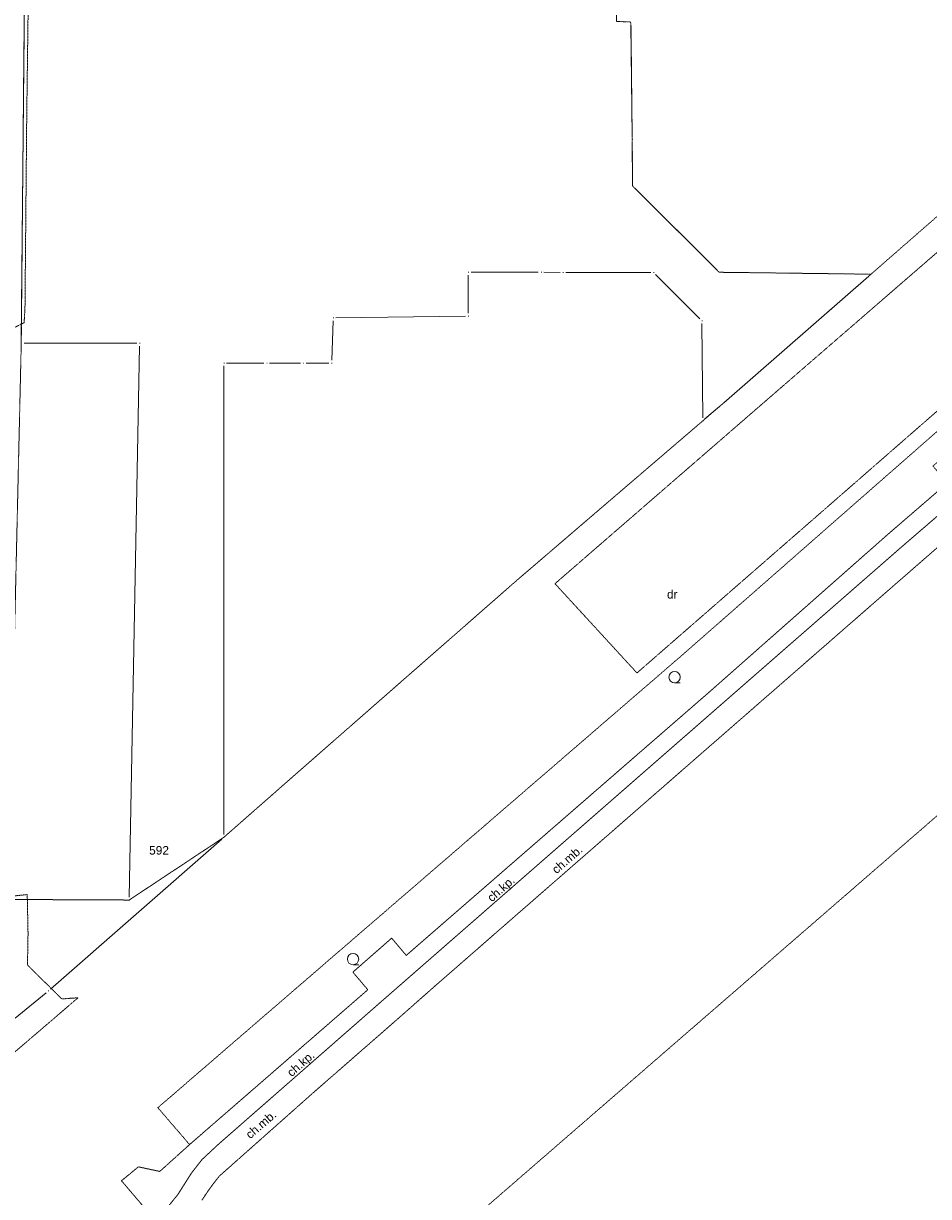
# Model space of a CAD drawing. Header units: millimetres. Extents: x 7098408 to 7789344, y 5351952 to 5979042.
# Tile 18 of 55: x 7495146 to 7574794, y 5562862 to 5666080. Entities that reach past the tile are written whole.
import ezdxf

# ---------------------------------------------------------------- set-up
doc = ezdxf.new("R2010")
doc.units = ezdxf.units.MM
doc.header["$MEASUREMENT"] = 0
for name, pattern in [('4002', [2, 1, -1]), ('4003', [3, 2, -1]), ('4004', [4, 3, -1])]:
    doc.linetypes.add(name, pattern=pattern)
for name, color, linetype, lineweight, true_color in [('Drogi_Nr_pióra__102', 7, 'Continuous', 5, 0xcccccc), ('Dzialki_Nr_pióra__102', 7, 'Continuous', 5, 0xcccccc), ('Roslinnosc_Nr_pióra__102', 7, 'Continuous', 5, 0xcccccc), ('SYSTEM_Nr_pióra__102', 7, 'Continuous', 5, 0xcccccc), ('Uzytki_Nr_pióra__102', 7, 'Continuous', 5, 0xcccccc)]:
    doc.layers.add(name, color=color, linetype=linetype, lineweight=lineweight, true_color=true_color)
doc.styles.add('STYL_AUTOMATYCZNY_2', font='arial.ttf')

msp = doc.modelspace()

# ---------------------------------------------------------------- linework, layer by layer
at = {"layer": 'Drogi_Nr_pióra__102', "color": 254, "linetype": '4003', "lineweight": 5, "true_color": 0xcccccc}
for p, q in [((7495563.34, 5667746.65), (7495433.24, 5657838.52)), ((7495433.24, 5657838.52), (7495280.11, 5641089.79)), ((7558099.62, 5630819.37), (7582842.91, 5652257.95)), ((7599224.34, 5652641.26), (7565105.37, 5622854.84)), ((7495280.11, 5641089.79), (7495206.05, 5639757.7)), ((7495206.05, 5639757.7), (7494317.32, 5639312.33)), ((7541920.36, 5616786.86), (7558099.62, 5630819.37)), ((7565105.37, 5622854.84), (7549136.27, 5608932.42)), ((7549136.27, 5608932.42), (7541920.36, 5616786.86)), ((7493909.99, 5589274.3), (7495480.27, 5589431.43)), ((7495480.27, 5589431.43), (7495549.33, 5585996.61)), ((7495549.33, 5585996.61), (7495498.29, 5583227.34)), ((7495498.29, 5583227.34), (7498527.77, 5580249.9)), ((7499951.94, 5580353.99), (7489670.51, 5571536.76)), ((7498527.77, 5580249.9), (7499951.94, 5580353.99))]:
    msp.add_line(p, q, dxfattribs=at)
at = {"layer": 'Drogi_Nr_pióra__102', "color": 254, "linetype": '4004', "lineweight": 5, "true_color": 0xcccccc}
for p, q in [((7572326.29, 5619937.44), (7618133.85, 5659429.83)), ((7618133.85, 5659429.83), (7572326.29, 5619937.44)), ((7571295.44, 5621198.48), (7576449.67, 5625642.12)), ((7578871.66, 5622849.83), (7573737.45, 5618366.16)), ((7555562.54, 5607307.09), (7571295.44, 5621198.48)), ((7526989.11, 5580324.96), (7572326.29, 5619937.44)), ((7572326.29, 5619937.44), (7526989.11, 5580324.96)), ((7573737.45, 5618366.16), (7531292.64, 5581325.78)), ((7528830.62, 5584078.04), (7555562.54, 5607307.09)), ((7524136.77, 5582606.83), (7527549.57, 5585599.29)), ((7527549.57, 5585599.29), (7528830.62, 5584078.04)), ((7525447.85, 5581055.56), (7524136.77, 5582606.83)), ((7509764.99, 5567434.39), (7525447.85, 5581055.56)), ((7531292.64, 5581325.78), (7527879.84, 5578313.31)), ((7512317.08, 5567474.42), (7526989.11, 5580324.96)), ((7526989.11, 5580324.96), (7512317.08, 5567474.42)), ((7527879.84, 5578313.31), (7520593.87, 5571948.09)), ((7520593.87, 5571948.09), (7512397.15, 5564672.13)), ((7507142.84, 5565072.46), (7509764.99, 5567434.39)), ((7510855.88, 5566113.31), (7512317.08, 5567474.42)), ((7512317.08, 5567474.42), (7510855.88, 5566113.31)), ((7509935.13, 5564932.34), (7510855.88, 5566113.31)), ((7510855.88, 5566113.31), (7509935.13, 5564932.34)), ((7503770.07, 5564251.78), (7505261.29, 5565472.78)), ((7505261.29, 5565472.78), (7507142.84, 5565072.46)), ((7508714.13, 5563010.76), (7509935.13, 5564932.34)), ((7509935.13, 5564932.34), (7508714.13, 5563010.76)), ((7512397.15, 5564672.13), (7512082.89, 5564282.81)), ((7506722.49, 5560788.94), (7503770.07, 5564251.78)), ((7511483.4, 5563481.15), (7511406.33, 5563371.06)), ((7511778.64, 5563885.48), (7511483.4, 5563481.15)), ((7512082.89, 5564282.81), (7511778.64, 5563885.48)), ((7507693.29, 5561759.74), (7508714.13, 5563010.76)), ((7508714.13, 5563010.76), (7507693.29, 5561759.74)), ((7511124.1, 5562957.72), (7510850.88, 5562538.38)), ((7511406.33, 5563371.06), (7511124.1, 5562957.72))]:
    msp.add_line(p, q, dxfattribs=at)
at = {"layer": 'Dzialki_Nr_pióra__102', "color": 254, "linetype": 'Continuous', "lineweight": 5, "true_color": 0xcccccc}
for p, q in [((7495441.24, 5691836.4), (7494954.84, 5638202.42)), ((7494954.84, 5638202.42), (7495441.24, 5691836.4)), ((7548609.84, 5665955.18), (7548713.93, 5656157.14)), ((7548718.93, 5655656.73), (7548754.96, 5652013.75)), ((7548934.11, 5651587.4), (7556186.05, 5644363.47)), ((7540450.15, 5644187.33), (7534535.3, 5644197.34)), ((7542371.73, 5644178.32), (7540950.56, 5644186.33)), ((7550348.27, 5644167.31), (7542872.14, 5644177.32)), ((7554674.81, 5640100.98), (7550775.62, 5643990.17)), ((7556613.4, 5644184.33), (7569473.95, 5644020.19)), ((7534286.09, 5643947.13), (7534294.1, 5640584.37)), ((7569536, 5643853.06), (7556781.54, 5632711.92)), ((7522387.34, 5639923.83), (7522273.24, 5636450.99)), ((7534044.9, 5640331.17), (7522645.55, 5640177.04)), ((7554930.02, 5631366.82), (7554853.96, 5639673.63)), ((7505121.18, 5637942.21), (7495203.05, 5637952.22)), ((7504455.63, 5589202.24), (7505366.38, 5637692)), ((7512777.46, 5635950.58), (7512787.47, 5594726.77)), ((7516300.35, 5636200.78), (7513027.66, 5636200.78)), ((7519533, 5636200.78), (7516800.76, 5636200.78)), ((7522015.03, 5636200.78), (7520033.41, 5636200.78)), ((7556404.23, 5632384.65), (7555121.18, 5631279.75)), ((7512599.31, 5594311.43), (7497522.95, 5581120.61)), ((7494072.12, 5589001.08), (7504200.42, 5588953.04)), ((7497141.64, 5580796.35), (7494415.4, 5578562.52))]:
    msp.add_line(p, q, dxfattribs=at)
at = {"layer": 'Roslinnosc_Nr_pióra__102', "color": 254, "linetype": 'Continuous', "lineweight": 5, "true_color": 0xcccccc}
for p, q in [((7552444.99, 5608064.71), (7552945.4, 5608064.71)), ((7524147.78, 5583255.37), (7524648.19, 5583255.37))]:
    msp.add_line(p, q, dxfattribs=at)
at = {"layer": 'Roslinnosc_Nr_pióra__102', "color": 254, "linetype": '4002', "lineweight": 5, "true_color": 0xcccccc, "flags": 128}
msp.add_lwpolyline([(7509764.99, 5567434.39), (7506972.7, 5570677.05), (7553020.46, 5610419.64), (7602921.38, 5654205.54), (7626540.74, 5675172.74), (7625960.27, 5675903.34), (7623118.94, 5679465.26), (7646007.71, 5700067.15), (7649579.64, 5695409.33), (7659707.94, 5705737.8), (7661661.54, 5704300.62), (7659727.96, 5698982.26), (7659388.68, 5698346.74), (7642504.83, 5683210.33), (7641503.01, 5684370.28), (7638070.2, 5681387.83), (7639104.05, 5680161.83), (7623858.54, 5666495.62), (7621126.3, 5664173.72), (7619855.26, 5665674.95), (7616382.41, 5662692.5), (7617633.44, 5661161.25), (7595485.28, 5642065.59), (7579882.48, 5628594.54), (7578621.45, 5630095.77), (7575178.63, 5627143.35), (7576449.67, 5625642.12), (7571295.44, 5621198.48), (7555562.54, 5607307.09), (7528830.62, 5584078.04), (7527549.57, 5585599.29), (7524136.77, 5582606.83), (7525447.85, 5581055.56)], close=True, dxfattribs=at)
at = {"layer": 'Roslinnosc_Nr_pióra__102', "color": 254, "linetype": 'Continuous', "lineweight": 5, "true_color": 0xcccccc}
for centre in [(7552444.99, 5608565.12), (7524147.78, 5583755.78)]:
    msp.add_circle(centre, 500.41, dxfattribs=at)
at = {"layer": 'SYSTEM_Nr_pióra__102', "color": 254, "linetype": 'Continuous', "lineweight": 5, "true_color": 0xcccccc}
for p, q in [((7548716.93, 5655906.94), (7548766.97, 5655906.94)), ((7548716.93, 5655906.94), (7548766.97, 5655906.94)), ((7548756.96, 5651763.54), (7548807, 5651763.54)), ((7548756.96, 5651763.54), (7548807, 5651763.54)), ((7534285.09, 5644197.34), (7534335.14, 5644197.34)), ((7534285.09, 5644197.34), (7534335.14, 5644197.34)), ((7540700.35, 5644187.33), (7540750.4, 5644187.33)), ((7540700.35, 5644187.33), (7540750.4, 5644187.33)), ((7542621.93, 5644177.32), (7542671.97, 5644177.32)), ((7542621.93, 5644177.32), (7542671.97, 5644177.32)), ((7550598.47, 5644167.31), (7550648.51, 5644167.31)), ((7550598.47, 5644167.31), (7550648.51, 5644167.31)), ((7556363.2, 5644187.33), (7556413.24, 5644187.33)), ((7556363.2, 5644187.33), (7556413.24, 5644187.33)), ((7569724.15, 5644017.19), (7569774.2, 5644017.19)), ((7569724.15, 5644017.19), (7569774.2, 5644017.19)), ((7522395.34, 5640174.04), (7522445.39, 5640174.04)), ((7522395.34, 5640174.04), (7522445.39, 5640174.04)), ((7534295.1, 5640334.17), (7534345.14, 5640334.17)), ((7534295.1, 5640334.17), (7534345.14, 5640334.17)), ((7554851.96, 5639923.83), (7554902, 5639923.83)), ((7554851.96, 5639923.83), (7554902, 5639923.83)), ((7505371.38, 5637942.21), (7505421.43, 5637942.21)), ((7505371.38, 5637942.21), (7505421.43, 5637942.21)), ((7512777.46, 5636200.78), (7512827.5, 5636200.78)), ((7512777.46, 5636200.78), (7512827.5, 5636200.78)), ((7516550.55, 5636200.78), (7516600.59, 5636200.78)), ((7516550.55, 5636200.78), (7516600.59, 5636200.78)), ((7519783.2, 5636200.78), (7519833.24, 5636200.78)), ((7519783.2, 5636200.78), (7519833.24, 5636200.78)), ((7522265.24, 5636200.78), (7522315.28, 5636200.78)), ((7522265.24, 5636200.78), (7522315.28, 5636200.78)), ((7556593.39, 5632547.78), (7556643.43, 5632547.78)), ((7556593.39, 5632547.78), (7556643.43, 5632547.78)), ((7554932.02, 5631116.61), (7554982.07, 5631116.61)), ((7554932.02, 5631116.61), (7554982.07, 5631116.61)), ((7512787.47, 5594476.57), (7512837.51, 5594476.57)), ((7512787.47, 5594476.57), (7512837.51, 5594476.57)), ((7504450.63, 5588952.04), (7504500.67, 5588952.04)), ((7504450.63, 5588952.04), (7504500.67, 5588952.04)), ((7497334.79, 5580955.48), (7497384.84, 5580955.48)), ((7497334.79, 5580955.48), (7497384.84, 5580955.48))]:
    msp.add_line(p, q, dxfattribs=at)
at = {"layer": 'Uzytki_Nr_pióra__102', "color": 254, "linetype": '4002', "lineweight": 5, "true_color": 0xcccccc, "flags": 128}
for points in [[(7667314.18, 5677154.36), (7657516.14, 5667976.84), (7605963.87, 5622749.75), (7449825.84, 5487318.7), (7446603.19, 5491532.15), (7444041.09, 5494534.61), (7443520.67, 5495575.47), (7434253.07, 5507715.42), (7433632.56, 5508536.1), (7432591.71, 5509907.22), (7421042.23, 5525119.69), (7373813.51, 5587310.69), (7363274.87, 5601142.03), (7361663.54, 5603253.76), (7316316.36, 5662642.46), (7314885.19, 5664463.96), (7312873.54, 5667206.2), (7281978.2, 5707729.43), (7279596.25, 5710711.88), (7252474.01, 5746641.34), (7191383.91, 5826676.97), (7131885.13, 5904801.03), (7121446.57, 5920523.93), (7110357.47, 5941721.31), (7103121.54, 5961237.31), (7119164.69, 5960907.04), (7118964.53, 5946865.53), (7121266.42, 5942471.92), (7130323.85, 5925147.72), (7140221.96, 5910315.55), (7199350.45, 5832731.94), (7279886.49, 5726905.16), (7282078.28, 5724012.79), (7314945.24, 5680657.23), (7316546.55, 5678655.59), (7362053.86, 5619316.94), (7363525.07, 5617375.34), (7381800.06, 5593345.64), (7383981.85, 5590473.28), (7406210.07, 5561199.28), (7405909.83, 5560989.11), (7421652.74, 5538700.83), (7422703.6, 5539491.48), (7432001.22, 5527251.44), (7436234.69, 5530964.49), (7438056.19, 5528382.37), (7449785.8, 5536659.16), (7450236.17, 5537329.71), (7455620.59, 5542163.67), (7456491.3, 5542574.01), (7459523.79, 5544805.84), (7491439.96, 5572988.95), (7491359.9, 5576051.46), (7494222.24, 5578403.39), (7493821.91, 5589002.08), (7504450.63, 5588952.04), (7512787.47, 5594476.57), (7516080.17, 5597368.94), (7518812.41, 5599770.91), (7538578.61, 5617095.11), (7540460.16, 5618706.44), (7542381.73, 5620357.79), (7554932.02, 5631116.61), (7556593.39, 5632547.78), (7569724.15, 5644017.19), (7570164.52, 5644397.5), (7576900.04, 5650282.33), (7581553.85, 5654345.66), (7593213.42, 5664654.11), (7603231.63, 5672950.92), (7623147.96, 5690655.43), (7626030.33, 5693157.49), (7636869.21, 5702575.21), (7641012.61, 5706808.68), (7649619.67, 5717057.08), (7650800.64, 5718458.23), (7655174.22, 5724463.16), (7659267.58, 5730418.04), (7661019.02, 5733210.33), (7663060.69, 5736463), (7666393.42, 5742457.91), (7669626.07, 5749193.43), (7672428.37, 5755438.56), (7683887.77, 5780519.12), (7686059.55, 5785243), (7698349.63, 5812165.07), (7701852.5, 5819711.26), (7710259.39, 5838266.47), (7710259.39, 5840978.7), (7710209.35, 5853549.01), (7715753.9, 5853488.96), (7718696.31, 5864938.35), (7720197.54, 5878029.08), (7720167.52, 5925628.11), (7721328.47, 5925327.87), (7724170.8, 5924687.34), (7727023.14, 5924036.81), (7732667.77, 5922355.43), (7735390, 5921174.46), (7734919.61, 5900117.19), (7734899.6, 5898415.8), (7734849.56, 5891239.91), (7734519.29, 5871003.32), (7740924.54, 5870953.28), (7756082.97, 5870614), (7757943.49, 5874557.23), (7758158.67, 5889318.34), (7768807.4, 5911986.93), (7789344.24, 5915339.67), (7757127.83, 5846273.04), (7740994.6, 5811414.46), (7733138.15, 5794690.74), (7712781.46, 5750414.44), (7742645.95, 5743588.84), (7696368, 5702775.37)], [(7649619.67, 5755548.65), (7649569.63, 5744829.86), (7633406.37, 5725554.05), (7633446.41, 5712453.31), (7629393.08, 5707299.08), (7636869.21, 5702575.21), (7626030.33, 5693157.49), (7623147.96, 5690655.43), (7603231.63, 5672950.92), (7593213.42, 5664654.11), (7581553.85, 5654345.66), (7580723.17, 5671209.49), (7579952.54, 5672350.42), (7577900.86, 5673631.47), (7577290.36, 5673731.56), (7574808.32, 5674141.89), (7570815.05, 5674131.88), (7547355.81, 5674091.85), (7547345.8, 5666265.43), (7548606.84, 5666205.38), (7548716.93, 5655906.94), (7548756.96, 5651763.54), (7556363.2, 5644187.33), (7569724.15, 5644017.19), (7556593.39, 5632547.78), (7554932.02, 5631116.61), (7542381.73, 5620357.79), (7540460.16, 5618706.44), (7538578.61, 5617095.11), (7518812.41, 5599770.91), (7516080.17, 5597368.94), (7512787.47, 5594476.57), (7504450.63, 5588952.04), (7493821.91, 5589002.08), (7494952.84, 5637952.22), (7495443.24, 5692086.61), (7495923.64, 5716906.96), (7498565.8, 5904380.69), (7498936.11, 5938118.35), (7500847.68, 5938868.97), (7500957.77, 5920243.7), (7503910.19, 5920273.72), (7511246.2, 5920353.79), (7511206.17, 5917521.46), (7503910.19, 5917561.5), (7503870.15, 5909835.16), (7511176.14, 5909795.13), (7511076.06, 5908694.23), (7499986.97, 5908644.18), (7499996.98, 5904891.11), (7500057.03, 5896374.12), (7508684.1, 5896254.02), (7508203.71, 5868661.4), (7508093.62, 5855720.79), (7518181.89, 5855630.71), (7520353.67, 5855590.68), (7520653.92, 5872314.39), (7521985.01, 5872354.43), (7522835.71, 5942982.34), (7524176.81, 5943142.47), (7523135.95, 5872384.45), (7522835.71, 5852638.26), (7534365.16, 5852678.29), (7545184.03, 5852728.33), (7556183.05, 5852768.37), (7557914.47, 5852718.33), (7574227.85, 5852808.4), (7580272.8, 5852838.42), (7592372.73, 5852908.48), (7601640.33, 5852958.52), (7603842.13, 5852958.52), (7615301.53, 5852998.55), (7626320.56, 5853038.59), (7629202.93, 5853108.65), (7639181.11, 5853148.68), (7651050.84, 5853198.72), (7662830.5, 5853248.76), (7674389.98, 5853288.79), (7686419.84, 5853338.83), (7698189.5, 5853378.87), (7710209.35, 5853549.01), (7710259.39, 5840978.7), (7674960.45, 5840878.62), (7674980.46, 5794880.9), (7679634.28, 5795191.15), (7686119.6, 5798003.46), (7693305.49, 5801116.01), (7686059.55, 5785243), (7683887.77, 5780519.12), (7672428.37, 5755438.56), (7661349.29, 5755498.6), (7649619.67, 5755548.65), (7624078.73, 5780298.94), (7616342.38, 5780509.11), (7616162.23, 5772982.94), (7623888.57, 5772762.76), (7624078.73, 5780298.94), (7649619.67, 5755548.65), (7555122.18, 5752346.02), (7555112.17, 5754287.61), (7555102.16, 5758731.26), (7555622.59, 5794260.39), (7555742.69, 5801346.2), (7544233.25, 5801336.19), (7542321.68, 5801396.24), (7533564.5, 5801396.24), (7519553.01, 5801396.24), (7507513.14, 5801396.24), (7503549.89, 5801396.24), (7500847.68, 5801396.24), (7500857.68, 5779378.19), (7500857.68, 5773573.43), (7500857.68, 5735842.49), (7506812.57, 5735842.49), (7518372.05, 5735852.5), (7532873.94, 5735852.5), (7538888.87, 5735852.5), (7541611.1, 5738614.76), (7543602.73, 5740656.43), (7555122.18, 5752346.02), (7649619.67, 5755548.65), (7623838.53, 5720219.68), (7601820.47, 5720760.12), (7601580.28, 5711992.93), (7601400.13, 5703896.29), (7579021.78, 5704336.65), (7579051.8, 5683169.29), (7581473.79, 5677004.24), (7585016.69, 5673161.09), (7600799.64, 5672890.87), (7601189.96, 5694758.8), (7612809.48, 5694398.5), (7623208.01, 5694208.35), (7623838.53, 5720219.68)], [(7491359.9, 5576051.46), (7490949.56, 5592044.57), (7491550.05, 5632707.92), (7496494.11, 5937327.7), (7498936.11, 5938118.35), (7498565.8, 5904380.69), (7495923.64, 5716906.96), (7495443.24, 5692086.61), (7494952.84, 5637952.22), (7493821.91, 5589002.08), (7494222.24, 5578403.39)]]:
    msp.add_lwpolyline(points, close=True, dxfattribs=at)

# ---------------------------------------------------------------- texts
at = {"layer": 'Drogi_Nr_pióra__102', "color": 254, "linetype": 'Continuous', "lineweight": 5, "true_color": 0xcccccc, "char_height": 750, "attachment_point": 7, "style": 'STYL_AUTOMATYCZNY_2'}
for s, insert, rotation in [('\\A1;{\\pql;\\fArial|b0|i0|c238|p0;\\W1.000000;ch.mb. }', (7542056.53, 5591200.14), 40.8206459), ('\\A1;{\\pql;\\fArial|b0|i0|c238|p0;\\W1.000000;ch.kp. }', (7536506.38, 5588564.55), 41.12599), ('\\A1;{\\pql;\\fArial|b0|i0|c238|p0;\\W1.000000;ch.kp. }', (7518887.93, 5573178.93), 41.12599), ('\\A1;{\\pql;\\fArial|b0|i0|c238|p0;\\W1.000000;ch.mb. }', (7515105.43, 5567886.02), 40.820646)]:
    msp.add_mtext(s, dxfattribs=dict(at, insert=insert, rotation=rotation))
at = {"layer": 'Dzialki_Nr_pióra__102', "color": 254, "linetype": 'Continuous', "lineweight": 5, "true_color": 0xcccccc, "insert": (7506204.27, 5592939.55), "char_height": 750, "attachment_point": 7, "style": 'STYL_AUTOMATYCZNY_2'}
msp.add_mtext('\\A1;{\\pql;\\fArial|b0|i0|c238|p0;\\W1.000000;592}', dxfattribs=at)
at = {"layer": 'Uzytki_Nr_pióra__102', "color": 254, "linetype": 'Continuous', "lineweight": 5, "true_color": 0xcccccc, "insert": (7551776.44, 5615469.96), "char_height": 750, "attachment_point": 7, "style": 'STYL_AUTOMATYCZNY_2'}
msp.add_mtext('\\A1;{\\pql;\\fArial|b0|i0|c238|p0;\\W1.000000;dr}', dxfattribs=at)

doc.saveas('drawing.dxf')
